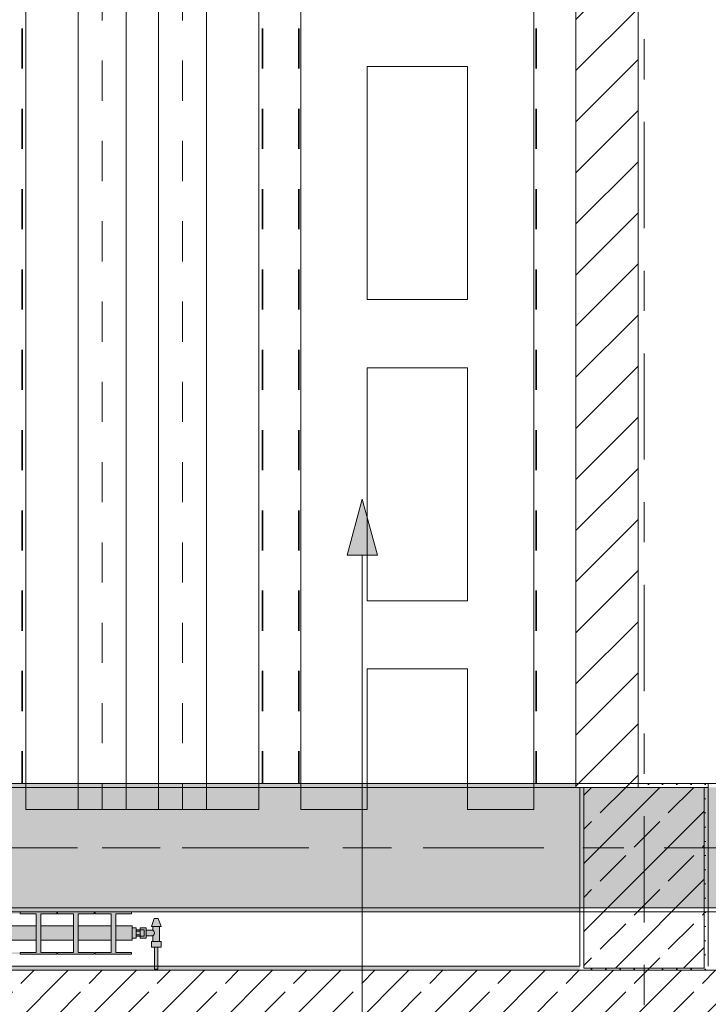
# Model space of a CAD drawing. Header units: metres. Extents: x -3.6 to 84.5, y -11 to 16.8.
# Tile 154 of 225: x 45.8 to 47.5, y 0.2 to 2.6. Entities that reach past the tile are written whole.
import ezdxf

# ---------------------------------------------------------------- set-up
doc = ezdxf.new("R2010")
doc.units = ezdxf.units.M
doc.header["$MEASUREMENT"] = 0
for name, pattern in [('Achse', [0.2, 0.1, -0.05, 0, -0.05]), ('Strichlinie doppelt', [0.546806, 0.264583, -0.105833, 0.070556, -0.105833]), ('STRICHPUNKT', [0.015, 0.0075, -0.00375, 0, -0.00375]), ('Wipeout_Contour', [1, 0, -1])]:
    doc.linetypes.add(name, pattern=pattern)
for name, color, linetype in [('155 - Bemaßung_ Beschriftung.Ausbau - Deckenelemente', 7, 'Continuous'), ('305 - Elemente.Linie_ Schraffur - Deckenspiegel', 7, 'Continuous'), ('451 - Universal.Achsen Raster', 7, 'Continuous'), ('605 - Struktur.Wand Innen', 7, 'Continuous'), ('607 - Struktur.Stütze', 7, 'Continuous'), ('608 - Struktur.Träger', 7, 'Continuous'), ('Neubau_401 - Zone.Raum_ Raumbegrenzung_ Whg.', 7, 'Continuous'), ('Neubau_801 - HKLSE.Heizung_ Klima_ Lüftung', 7, 'Continuous')]:
    doc.layers.add(name, color=color, linetype=linetype)
pattern_1 = [(45, (0, 0), (-0.08485281, 0.08485281), []), (45, (-0.04243, 0.04243), (-0.08485281, 0.08485281), [0.09, -0.03])]
pattern_2 = [(45, (0, 0), (-0.01767767, 0.01767767), [0, -0.025])]

msp = doc.modelspace()

# ---------------------------------------------------------------- hatches: boundary and pattern name
at = {"layer": '605 - Struktur.Wand Innen', "linetype": 'Continuous', "lineweight": 0, "true_color": 0x000000}
h = msp.add_hatch(dxfattribs=at)
h.set_pattern_fill('Gips_0001', color=18, style=0, pattern_type=2)
h.set_pattern_definition(pattern_2)
h.paths.add_polyline_path([(44.14, 0.245), (47.17, 0.245), (47.17, 0.255), (44.14, 0.255)])
h = msp.add_hatch(dxfattribs=at)
h.set_pattern_fill('Beton__Stahlbeton_0001', color=18, style=0, pattern_type=2)
h.set_pattern_definition(pattern_1)
h.paths.add_polyline_path([(44.14, 0.005), (52.295, 0.005), (52.295, 0.245), (44.14, 0.245)])
at = {"layer": '607 - Struktur.Stütze', "linetype": 'Continuous', "lineweight": 0, "true_color": 0x000000}
h = msp.add_hatch(dxfattribs=at)
h.set_pattern_fill('Gips_0001', color=18, style=0, pattern_type=2)
h.set_pattern_definition(pattern_2)
h.paths.add_polyline_path([(47.17, 0.7), (47.17, 0.255), (47.18, 0.255), (47.18, 0.7)])
h = msp.add_hatch(dxfattribs=at)
h.set_pattern_fill('Beton__Stahlbeton_0001', color=18, style=0, pattern_type=2)
h.set_pattern_definition(pattern_1)
h.paths.add_polyline_path([(47.18, 0.25), (47.48, 0.25), (47.48, 0.7), (47.18, 0.7)])
h = msp.add_hatch(dxfattribs=at)
h.set_pattern_fill('Gips_0001', color=18, style=0, pattern_type=2)
h.set_pattern_definition(pattern_2)
h.paths.add_polyline_path([(47.49, 0.71), (47.315, 0.71), (47.315, 0.7), (47.48, 0.7), (47.48, 0.255), (47.49, 0.255)])
h = msp.add_hatch(dxfattribs=at)
h.set_pattern_fill('Gips_0001', color=18, style=0, pattern_type=2)
h.set_pattern_definition(pattern_2)
h.paths.add_polyline_path([(47.17, 0.255), (47.17, 0.245), (47.49, 0.245), (47.49, 0.255), (47.48, 0.255), (47.48, 0.25), (47.18, 0.25), (47.18, 0.255)])
at = {"layer": '608 - Struktur.Träger', "linetype": 'Continuous', "lineweight": 0, "true_color": 0x000000}
h = msp.add_hatch(dxfattribs=at)
h.set_pattern_fill('Gips_0001', color=18, style=0, pattern_type=2)
h.set_pattern_definition(pattern_2)
h.paths.add_polyline_path([(43.89, 0.4), (43.89, 0.39), (47.17, 0.39), (47.17, 0.4)])
at = {"layer": 'Neubau_401 - Zone.Raum_ Raumbegrenzung_ Whg.', "linetype": 'Continuous', "lineweight": 13}
msp.add_hatch(color=1, dxfattribs=at).paths.add_polyline_path([(46.6283, 1.4179), (46.5908, 1.278), (46.6658, 1.278)])
at = {"layer": 'Neubau_801 - HKLSE.Heizung_ Klima_ Lüftung', "linetype": 'Continuous', "lineweight": 0, "true_color": 0x3a3a3a}
for points in [[(44.655, 0.32), (44.6958, 0.32), (44.6958, 0.2894), (44.6562, 0.2894), (44.6562, 0.285), (44.7472, 0.285), (44.7472, 0.2894), (44.7075, 0.2894), (44.7075, 0.32), (44.7892, 0.32), (44.7892, 0.2894), (44.7495, 0.2894), (44.7495, 0.285), (44.8405, 0.285), (44.8405, 0.2894), (44.8008, 0.2894), (44.8008, 0.32), (44.8825, 0.32), (44.8825, 0.2894), (44.8428, 0.2894), (44.8428, 0.285), (44.9338, 0.285), (44.9338, 0.2894), (44.8942, 0.2894), (44.8942, 0.32), (44.9758, 0.32), (44.9758, 0.2894), (44.9362, 0.2894), (44.9362, 0.285), (45.0272, 0.285), (45.0272, 0.2894), (44.9875, 0.2894), (44.9875, 0.32), (45.0692, 0.32), (45.0692, 0.2894), (45.0295, 0.2894), (45.0295, 0.285), (45.1205, 0.285), (45.1205, 0.2894), (45.0808, 0.2894), (45.0808, 0.32), (45.1625, 0.32), (45.1625, 0.2894), (45.1228, 0.2894), (45.1228, 0.285), (45.2138, 0.285), (45.2138, 0.2894), (45.1742, 0.2894), (45.1742, 0.32), (45.2558, 0.32), (45.2558, 0.2894), (45.2162, 0.2894), (45.2162, 0.285), (45.3072, 0.285), (45.3072, 0.2894), (45.2675, 0.2894), (45.2675, 0.32), (45.3492, 0.32), (45.3492, 0.2894), (45.3095, 0.2894), (45.3095, 0.285), (45.4005, 0.285), (45.4005, 0.2894), (45.3608, 0.2894), (45.3608, 0.32), (45.4425, 0.32), (45.4425, 0.2894), (45.4028, 0.2894), (45.4028, 0.285), (45.4938, 0.285), (45.4938, 0.2894), (45.4542, 0.2894), (45.4542, 0.32), (45.5358, 0.32), (45.5358, 0.2894), (45.4962, 0.2894), (45.4962, 0.285), (45.5872, 0.285), (45.5872, 0.2894), (45.5475, 0.2894), (45.5475, 0.32), (45.6292, 0.32), (45.6292, 0.2894), (45.5895, 0.2894), (45.5895, 0.285), (45.6805, 0.285), (45.6805, 0.2894), (45.6408, 0.2894), (45.6408, 0.32), (45.7225, 0.32), (45.7225, 0.2894), (45.6828, 0.2894), (45.6828, 0.285), (45.7738, 0.285), (45.7738, 0.2894), (45.7342, 0.2894), (45.7342, 0.32), (45.8158, 0.32), (45.8158, 0.2894), (45.7762, 0.2894), (45.7762, 0.285), (45.8672, 0.285), (45.8672, 0.2894), (45.8275, 0.2894), (45.8275, 0.32), (45.9092, 0.32), (45.9092, 0.2894), (45.8695, 0.2894), (45.8695, 0.285), (45.9605, 0.285), (45.9605, 0.2894), (45.9208, 0.2894), (45.9208, 0.32), (46.0025, 0.32), (46.0025, 0.2894), (45.9628, 0.2894), (45.9628, 0.285), (46.0538, 0.285), (46.0538, 0.2894), (46.0142, 0.2894), (46.0142, 0.32), (46.055, 0.32), (46.055, 0.355), (46.0142, 0.355), (46.0142, 0.3856), (46.0538, 0.3856), (46.0538, 0.39), (45.9628, 0.39), (45.9628, 0.3856), (46.0025, 0.3856), (46.0025, 0.355), (45.9208, 0.355), (45.9208, 0.3856), (45.9605, 0.3856), (45.9605, 0.39), (45.8695, 0.39), (45.8695, 0.3856), (45.9092, 0.3856), (45.9092, 0.355), (45.8275, 0.355), (45.8275, 0.3856), (45.8672, 0.3856), (45.8672, 0.39), (45.7762, 0.39), (45.7762, 0.3856), (45.8158, 0.3856), (45.8158, 0.355), (45.7342, 0.355), (45.7342, 0.3856), (45.7738, 0.3856), (45.7738, 0.39), (45.6828, 0.39), (45.6828, 0.3856), (45.7225, 0.3856), (45.7225, 0.355), (45.6408, 0.355), (45.6408, 0.3856), (45.6805, 0.3856), (45.6805, 0.39), (45.5895, 0.39), (45.5895, 0.3856), (45.6292, 0.3856), (45.6292, 0.355), (45.5475, 0.355), (45.5475, 0.3856), (45.5872, 0.3856), (45.5872, 0.39), (45.4962, 0.39), (45.4962, 0.3856), (45.5358, 0.3856), (45.5358, 0.355), (45.4542, 0.355), (45.4542, 0.3856), (45.4938, 0.3856), (45.4938, 0.39), (45.4028, 0.39), (45.4028, 0.3856), (45.4425, 0.3856), (45.4425, 0.355), (45.3608, 0.355), (45.3608, 0.3856), (45.4005, 0.3856), (45.4005, 0.39), (45.3095, 0.39), (45.3095, 0.3856), (45.3492, 0.3856), (45.3492, 0.355), (45.2675, 0.355), (45.2675, 0.3856), (45.3072, 0.3856), (45.3072, 0.39), (45.2162, 0.39), (45.2162, 0.3856), (45.2558, 0.3856), (45.2558, 0.355), (45.1742, 0.355), (45.1742, 0.3856), (45.2138, 0.3856), (45.2138, 0.39), (45.1228, 0.39), (45.1228, 0.3856), (45.1625, 0.3856), (45.1625, 0.355), (45.0808, 0.355), (45.0808, 0.3856), (45.1205, 0.3856), (45.1205, 0.39), (45.0295, 0.39), (45.0295, 0.3856), (45.0692, 0.3856), (45.0692, 0.355), (44.9875, 0.355), (44.9875, 0.3856), (45.0272, 0.3856), (45.0272, 0.39), (44.9362, 0.39), (44.9362, 0.3856), (44.9758, 0.3856), (44.9758, 0.355), (44.8942, 0.355), (44.8942, 0.3856), (44.9338, 0.3856), (44.9338, 0.39), (44.8428, 0.39), (44.8428, 0.3856), (44.8825, 0.3856), (44.8825, 0.355), (44.8008, 0.355), (44.8008, 0.3856), (44.8405, 0.3856), (44.8405, 0.39), (44.7495, 0.39), (44.7495, 0.3856), (44.7892, 0.3856), (44.7892, 0.355), (44.7075, 0.355), (44.7075, 0.3856), (44.7472, 0.3856), (44.7472, 0.39), (44.6562, 0.39), (44.6562, 0.3856), (44.6958, 0.3856), (44.6958, 0.355), (44.655, 0.355)], [(46.055, 0.3505), (46.055, 0.3245), (46.065, 0.3245), (46.065, 0.3295), (46.075, 0.3295), (46.075, 0.3245), (46.09, 0.3245), (46.09, 0.3305), (46.107, 0.3305), (46.107, 0.3165), (46.103, 0.3165), (46.103, 0.3025), (46.111, 0.3025), (46.111, 0.2475), (46.119, 0.2475), (46.119, 0.3025), (46.127, 0.3025), (46.127, 0.3165), (46.123, 0.3165), (46.123, 0.3535), (46.127, 0.3535), (46.12, 0.3735), (46.11, 0.3735), (46.103, 0.3535), (46.107, 0.3535), (46.107, 0.3445), (46.09, 0.3445), (46.09, 0.3505), (46.075, 0.3505), (46.075, 0.3455), (46.065, 0.3455), (46.065, 0.3505)]]:
    msp.add_hatch(color=250, dxfattribs=at).paths.add_polyline_path(points)

# ---------------------------------------------------------------- linework, layer by layer
at = {"layer": '155 - Bemaßung_ Beschriftung.Ausbau - Deckenelemente', "color": 7, "linetype": 'Achse', "lineweight": 35}
for p, q in [((45.781, 5.19), (45.781, 0.71)), ((46.38, 5.19), (46.38, 0.71)), ((46.47, 5.19), (46.47, 0.71)), ((47.061, 5.19), (47.061, 0.71))]:
    msp.add_line(p, q, dxfattribs=at)
at = {"layer": '305 - Elemente.Linie_ Schraffur - Deckenspiegel', "color": 7, "linetype": 'STRICHPUNKT', "lineweight": 9}
for p, q in [((45.9805, 5.31), (45.9805, 0.645)), ((46.1805, 5.31), (46.1805, 0.645))]:
    msp.add_line(p, q, dxfattribs=at)
at = {"layer": '305 - Elemente.Linie_ Schraffur - Deckenspiegel', "color": 7, "linetype": 'Continuous', "lineweight": 9}
for p, q in [((46.4755, 5.31), (46.4755, 0.645)), ((47.0555, 5.31), (47.0555, 0.645)), ((46.6405, 2.495), (46.6405, 1.915)), ((46.6405, 2.495), (46.8905, 2.495)), ((46.8905, 1.915), (46.8905, 2.495)), ((46.6405, 1.915), (46.8905, 1.915)), ((46.6405, 1.745), (46.8905, 1.745)), ((46.6405, 1.745), (46.6405, 1.165)), ((46.8905, 1.165), (46.8905, 1.745)), ((46.6405, 1.165), (46.8905, 1.165)), ((46.6405, 0.995), (46.8905, 0.995)), ((46.6405, 0.645), (46.6405, 0.995)), ((46.8905, 0.645), (46.8905, 0.995)), ((46.4755, 0.645), (46.6405, 0.645)), ((46.8905, 0.645), (47.0555, 0.645))]:
    msp.add_line(p, q, dxfattribs=at)
at = {"layer": '305 - Elemente.Linie_ Schraffur - Deckenspiegel', "color": 7, "linetype": 'Continuous', "lineweight": 9, "flags": 128}
msp.add_lwpolyline([(45.7905, 5.31), (46.3705, 5.31), (46.3705, 0.645), (45.7905, 0.645)], close=True, dxfattribs=at)
at = {"layer": '305 - Elemente.Linie_ Schraffur - Deckenspiegel', "color": 7, "linetype": 'Continuous', "lineweight": 9}
for points in [[(45.9205, 0.645), (46.0405, 0.645), (46.0405, 5.31), (45.9205, 5.31)], [(46.1205, 0.645), (46.2405, 0.645), (46.2405, 5.31), (46.1205, 5.31)]]:
    msp.add_lwpolyline(points, close=True, dxfattribs=at)
at = {"layer": '451 - Universal.Achsen Raster', "color": 160, "linetype": 'Strichlinie doppelt', "lineweight": 9, "true_color": 0x3232ff}
for p, q in [((47.33, -10.585), (47.33, 16.355)), ((64.935, 0.55), (-3.175, 0.55))]:
    msp.add_line(p, q, dxfattribs=at)
at = {"layer": '605 - Struktur.Wand Innen', "color": 7, "linetype": 'Continuous', "lineweight": 13}
msp.add_line((52.295, 0.245), (44.14, 0.245), dxfattribs=at)
at = {"layer": '605 - Struktur.Wand Innen', "color": 7, "linetype": 'Continuous', "lineweight": 5, "flags": 128}
msp.add_lwpolyline([(47.17, 0.255), (44.14, 0.255)], dxfattribs=at)
at = {"layer": '607 - Struktur.Stütze', "color": 7, "linetype": 'Continuous', "lineweight": 5, "flags": 128}
for points in [[(47.17, 0.7), (47.17, 0.255)], [(47.49, 0.255), (47.49, 0.71), (47.315, 0.71)]]:
    msp.add_lwpolyline(points, dxfattribs=at)
at = {"layer": '607 - Struktur.Stütze', "color": 7, "linetype": 'Continuous', "lineweight": 13, "flags": 128}
msp.add_lwpolyline([(47.18, 0.25), (47.48, 0.25), (47.48, 0.7), (47.18, 0.7)], close=True, dxfattribs=at)
at = {"layer": '608 - Struktur.Träger', "color": 7, "linetype": 'Achse', "lineweight": 9}
msp.add_line((0.38, 0.55), (61.88, 0.55), dxfattribs=at)
at = {"layer": '608 - Struktur.Träger', "color": 7, "linetype": 'Continuous', "lineweight": 5}
for p, q in [((47.17, 0.4), (47.17, 0.39)), ((47.17, 0.39), (43.89, 0.39))]:
    msp.add_line(p, q, dxfattribs=at)
at = {"layer": '608 - Struktur.Träger', "color": 7, "linetype": 'Continuous', "lineweight": 13}
msp.add_line((0.38, 0.39), (61.88, 0.39), dxfattribs=at)
at = {"layer": '608 - Struktur.Träger', "color": 7, "linetype": 'Continuous', "lineweight": 13, "flags": 128}
msp.add_lwpolyline([(54.69, 0.4), (54.37, 0.4), (51.97, 0.4), (51.8, 0.4), (51.09, 0.4), (50.77, 0.4), (47.49, 0.4), (47.17, 0.4), (43.89, 0.4), (43.57, 0.4), (40.29, 0.4), (39.97, 0.4), (36.69, 0.4), (36.37, 0.4), (33.09, 0.4), (32.77, 0.4), (29.49, 0.4), (29.17, 0.4), (25.89, 0.4), (25.57, 0.4), (22.29, 0.4), (21.97, 0.4), (18.69, 0.4), (18.37, 0.4)], dxfattribs=at)
at = {"layer": 'Neubau_401 - Zone.Raum_ Raumbegrenzung_ Whg.', "color": 1, "linetype": 'Continuous', "lineweight": 9}
for p, q in [((46.6283, 1.4179), (46.5908, 1.278)), ((46.6283, 1.4179), (46.6658, 1.278)), ((46.6658, 1.278), (46.5908, 1.278)), ((46.6283, -1.3085), (46.6283, 1.278))]:
    msp.add_line(p, q, dxfattribs=at)
at = {"layer": 'Neubau_801 - HKLSE.Heizung_ Klima_ Lüftung', "color": 7, "linetype": 'Continuous', "lineweight": 5, "true_color": 0xebebeb}
for p, q in [((45.7762, 0.39), (45.8672, 0.39)), ((45.7762, 0.3856), (45.7762, 0.39)), ((45.7762, 0.39), (45.8672, 0.39)), ((45.7762, 0.3856), (45.7762, 0.39)), ((45.8158, 0.3856), (45.7762, 0.3856)), ((45.8158, 0.2894), (45.8158, 0.3856)), ((45.8672, 0.3856), (45.8275, 0.3856)), ((45.8275, 0.3856), (45.8275, 0.2894)), ((45.8672, 0.39), (45.8672, 0.3856)), ((45.8695, 0.39), (45.9605, 0.39)), ((45.8695, 0.3856), (45.8695, 0.39)), ((45.8695, 0.39), (45.9605, 0.39)), ((45.8695, 0.3856), (45.8695, 0.39)), ((45.9092, 0.3856), (45.8695, 0.3856)), ((45.9092, 0.2894), (45.9092, 0.3856)), ((45.9605, 0.3856), (45.9208, 0.3856)), ((45.9208, 0.3856), (45.9208, 0.2894)), ((45.9605, 0.39), (45.9605, 0.3856)), ((45.9605, 0.39), (45.9605, 0.3856)), ((45.9628, 0.39), (46.0538, 0.39)), ((45.9628, 0.3856), (45.9628, 0.39)), ((45.9628, 0.39), (46.0538, 0.39)), ((45.9628, 0.3856), (45.9628, 0.39)), ((46.0025, 0.3856), (45.9628, 0.3856)), ((46.0025, 0.2894), (46.0025, 0.3856)), ((46.0538, 0.3856), (46.0142, 0.3856)), ((46.0142, 0.3856), (46.0142, 0.2894)), ((46.0538, 0.39), (46.0538, 0.3856)), ((46.103, 0.3535), (46.11, 0.3735)), ((46.11, 0.3735), (46.1115, 0.3735)), ((46.1115, 0.3735), (46.115, 0.3735)), ((46.115, 0.3735), (46.1185, 0.3735)), ((46.1185, 0.3735), (46.12, 0.3735)), ((46.127, 0.3535), (46.12, 0.3735)), ((45.7342, 0.355), (45.8158, 0.355)), ((45.8275, 0.355), (45.9092, 0.355)), ((45.9208, 0.355), (46.0025, 0.355)), ((46.0142, 0.355), (46.055, 0.355)), ((46.055, 0.3499), (46.055, 0.355)), ((46.055, 0.3505), (46.065, 0.3505)), ((46.055, 0.3505), (46.065, 0.3505)), ((46.055, 0.3505), (46.065, 0.3505)), ((46.055, 0.3505), (46.065, 0.3505)), ((46.055, 0.3375), (46.055, 0.3499)), ((46.065, 0.3375), (46.065, 0.3505)), ((46.075, 0.3455), (46.065, 0.3455)), ((46.075, 0.344), (46.075, 0.3505)), ((46.075, 0.3505), (46.075, 0.3455)), ((46.09, 0.3505), (46.075, 0.3505)), ((46.075, 0.3432), (46.075, 0.3455)), ((46.075, 0.3455), (46.085, 0.3455)), ((46.075, 0.3432), (46.075, 0.3455)), ((46.075, 0.3418), (46.075, 0.344)), ((46.085, 0.3432), (46.085, 0.3455)), ((46.09, 0.344), (46.09, 0.3505)), ((46.107, 0.3445), (46.09, 0.3445)), ((46.09, 0.331), (46.09, 0.344)), ((46.103, 0.3535), (46.1065, 0.3535)), ((46.1065, 0.3535), (46.115, 0.3535)), ((46.107, 0.3445), (46.107, 0.3535)), ((46.1087, 0.3424), (46.107, 0.3445)), ((46.115, 0.3535), (46.1235, 0.3535)), ((46.123, 0.3165), (46.123, 0.3535)), ((46.1235, 0.3535), (46.127, 0.3535)), ((45.7342, 0.32), (45.8158, 0.32)), ((45.8275, 0.32), (45.9092, 0.32)), ((45.9208, 0.32), (46.0025, 0.32)), ((46.0142, 0.32), (46.055, 0.32)), ((46.055, 0.3251), (46.055, 0.3375)), ((46.055, 0.32), (46.055, 0.3251)), ((46.055, 0.3245), (46.065, 0.3245)), ((46.065, 0.3418), (46.075, 0.3418)), ((46.065, 0.3245), (46.065, 0.3375)), ((46.065, 0.3332), (46.075, 0.3332)), ((46.075, 0.3295), (46.065, 0.3295)), ((46.075, 0.3375), (46.075, 0.3432)), ((46.075, 0.3418), (46.075, 0.3432)), ((46.075, 0.3375), (46.075, 0.3418)), ((46.075, 0.3332), (46.075, 0.3375)), ((46.075, 0.3318), (46.075, 0.3375)), ((46.075, 0.331), (46.075, 0.3332)), ((46.075, 0.3318), (46.075, 0.3332)), ((46.075, 0.3295), (46.075, 0.3318)), ((46.075, 0.3295), (46.075, 0.3318)), ((46.075, 0.3245), (46.075, 0.331)), ((46.075, 0.3295), (46.085, 0.3295)), ((46.075, 0.3295), (46.075, 0.3245)), ((46.09, 0.3245), (46.075, 0.3245)), ((46.085, 0.3375), (46.085, 0.3432)), ((46.085, 0.3318), (46.085, 0.3375)), ((46.085, 0.3295), (46.085, 0.3318)), ((46.09, 0.3245), (46.09, 0.331)), ((46.107, 0.3305), (46.09, 0.3305)), ((46.107, 0.3305), (46.1087, 0.3326)), ((46.107, 0.3165), (46.107, 0.3305)), ((46.1092, 0.3414), (46.1087, 0.3424)), ((46.1087, 0.3326), (46.1092, 0.3336)), ((46.1111, 0.3375), (46.1097, 0.3404)), ((46.1097, 0.3346), (46.1111, 0.3375)), ((46.103, 0.3165), (46.109, 0.3165)), ((46.103, 0.3025), (46.103, 0.3165)), ((46.103, 0.3025), (46.109, 0.3025)), ((46.109, 0.3165), (46.121, 0.3165)), ((46.109, 0.3025), (46.121, 0.3025)), ((46.111, 0.2475), (46.111, 0.3025)), ((46.111, 0.3025), (46.1122, 0.3025)), ((46.1122, 0.3025), (46.115, 0.3025)), ((46.115, 0.3025), (46.1178, 0.3025)), ((46.1178, 0.3025), (46.119, 0.3025)), ((46.119, 0.2475), (46.119, 0.3025)), ((46.121, 0.3165), (46.127, 0.3165)), ((46.121, 0.3025), (46.127, 0.3025)), ((46.127, 0.3025), (46.127, 0.3165)), ((45.7762, 0.285), (45.7762, 0.2894)), ((45.7762, 0.285), (45.7762, 0.2894)), ((45.7762, 0.2894), (45.8158, 0.2894)), ((45.8672, 0.285), (45.7762, 0.285)), ((45.8275, 0.2894), (45.8672, 0.2894)), ((45.8672, 0.2894), (45.8672, 0.285)), ((45.8695, 0.285), (45.8695, 0.2894)), ((45.8695, 0.285), (45.8695, 0.2894)), ((45.8695, 0.2894), (45.9092, 0.2894)), ((45.9605, 0.285), (45.8695, 0.285)), ((45.9208, 0.2894), (45.9605, 0.2894)), ((45.9605, 0.2894), (45.9605, 0.285)), ((45.9605, 0.2894), (45.9605, 0.285)), ((45.9628, 0.285), (45.9628, 0.2894)), ((45.9628, 0.285), (45.9628, 0.2894)), ((45.9628, 0.2894), (46.0025, 0.2894)), ((46.0538, 0.285), (45.9628, 0.285)), ((46.0142, 0.2894), (46.0538, 0.2894)), ((46.0538, 0.2894), (46.0538, 0.285)), ((46.111, 0.2475), (46.1122, 0.2475)), ((46.1122, 0.2475), (46.115, 0.2475)), ((46.115, 0.2475), (46.1178, 0.2475)), ((46.1178, 0.2475), (46.119, 0.2475))]:
    msp.add_line(p, q, dxfattribs=at)

# ---------------------------------------------------------------- next in the draw order: wipeouts: each hides what was drawn before it
at = {"color": 254, "linetype": 'Wipeout_Contour', "lineweight": 0, "ltscale": 189.145615}
msp.add_wipeout([(47.315, 0.7), (47.315, 2.89), (47.16, 2.89), (47.16, 0.7)], dxfattribs=at).dxf.layer = '605 - Struktur.Wand Innen'

# ---------------------------------------------------------------- next in the draw order: hatches: boundary and pattern name
at = {"layer": '605 - Struktur.Wand Innen', "linetype": 'Continuous', "lineweight": 0, "true_color": 0x000000}
h = msp.add_hatch(dxfattribs=at)
h.set_pattern_fill('MW_Ziegel_0001', color=18, style=0, pattern_type=2)
h.set_pattern_definition([(45, (0, 0), (-0.06363961, 0.06363961), [])])
h.paths.add_polyline_path([(47.315, 0.7), (47.315, 2.89), (47.16, 2.89), (47.16, 0.7)])
at = {"layer": '608 - Struktur.Träger', "linetype": 'Continuous', "lineweight": 0, "true_color": 0x000000}
h = msp.add_hatch(dxfattribs=at)
h.set_pattern_fill('Beton__Stahlbeton_0001', color=18, style=0, pattern_type=2)
h.set_pattern_definition(pattern_1)
h.paths.add_polyline_path([(0.69, 0.7), (0.38, 0.7), (0.38, 0.4), (0.69, 0.4), (3.97, 0.4), (4.29, 0.4), (7.57, 0.4), (7.89, 0.4), (11.17, 0.4), (11.49, 0.4), (14.77, 0.4), (15.09, 0.4), (18.37, 0.4), (18.69, 0.4), (21.97, 0.4), (22.29, 0.4), (25.57, 0.4), (25.89, 0.4), (29.17, 0.4), (29.49, 0.4), (32.77, 0.4), (33.09, 0.4), (36.37, 0.4), (36.69, 0.4), (39.97, 0.4), (40.29, 0.4), (43.57, 0.4), (43.89, 0.4), (47.17, 0.4), (47.49, 0.4), (50.77, 0.4), (51.09, 0.4), (51.8, 0.4), (51.97, 0.4), (54.37, 0.4), (54.69, 0.4), (57.97, 0.4), (58.29, 0.4), (61.57, 0.4), (61.88, 0.4), (61.88, 0.7), (61.57, 0.7), (58.29, 0.7), (57.97, 0.7), (54.69, 0.7), (54.37, 0.7), (51.97, 0.7), (51.8, 0.7), (51.09, 0.7), (50.77, 0.7), (47.49, 0.7), (47.16, 0.7), (43.89, 0.7), (43.57, 0.7), (40.29, 0.7), (39.935, 0.7), (36.69, 0.7), (36.37, 0.7), (33.09, 0.7), (32.77, 0.7), (29.49, 0.7), (29.17, 0.7), (25.89, 0.7), (25.57, 0.7), (22.29, 0.7), (21.97, 0.7), (18.69, 0.7), (18.37, 0.7), (15.09, 0.7), (14.77, 0.7), (11.49, 0.7), (11.17, 0.7), (7.89, 0.7), (7.57, 0.7), (4.29, 0.7), (3.97, 0.7)])
h = msp.add_hatch(dxfattribs=at)
h.set_pattern_fill('Gips_0001', color=18, style=0, pattern_type=2)
h.set_pattern_definition(pattern_2)
h.paths.add_polyline_path([(43.89, 0.7), (47.16, 0.7), (47.16, 0.71), (43.89, 0.71)])

# ---------------------------------------------------------------- next in the draw order: linework, layer by layer
at = {"layer": '605 - Struktur.Wand Innen', "color": 7, "linetype": 'Continuous', "lineweight": 18, "flags": 128}
for points in [[(47.16, 2.89), (47.16, 0.7)], [(47.315, 0.7), (47.315, 2.89)], [(47.16, 0.7), (47.18, 0.7)]]:
    msp.add_lwpolyline(points, dxfattribs=at)
at = {"layer": '608 - Struktur.Träger', "color": 7, "linetype": 'Continuous', "lineweight": 13}
for p, q in [((0.38, 0.71), (61.88, 0.71)), ((47.16, 0.7), (43.89, 0.7)), ((47.49, 0.7), (47.16, 0.7))]:
    msp.add_line(p, q, dxfattribs=at)
at = {"layer": '608 - Struktur.Träger', "color": 7, "linetype": 'Continuous', "lineweight": 5}
for q in [(43.89, 0.71), (47.16, 0.7)]:
    msp.add_line((47.16, 0.71), q, dxfattribs=at)

doc.saveas('drawing.dxf')
